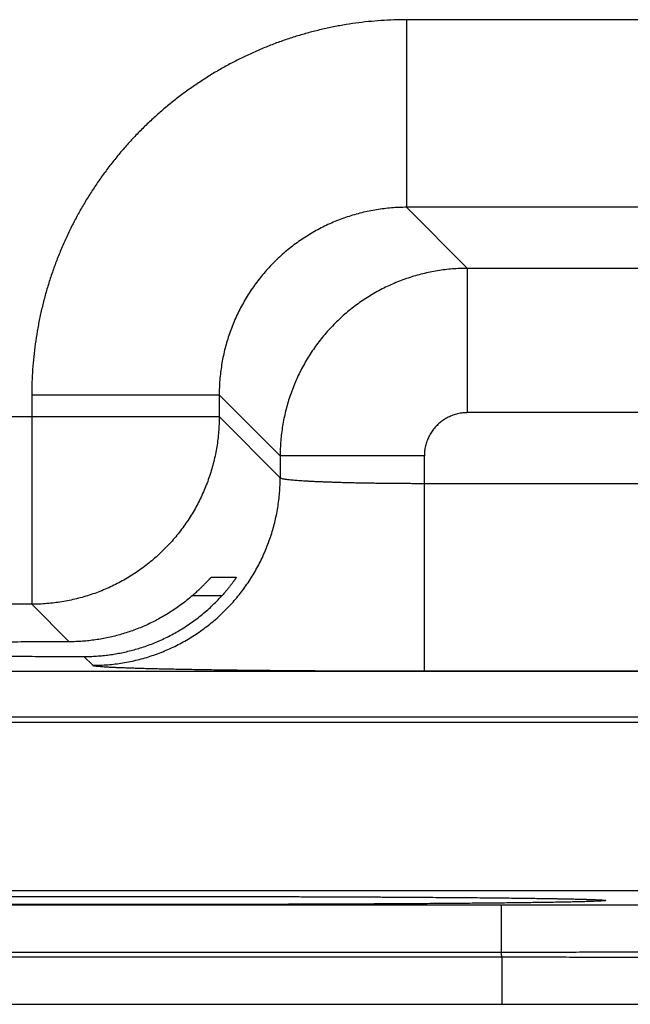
# Model space of a CAD drawing. Header units: inches. Extents: x 0 to 34, y 0 to 22.
# Tile 66 of 105: x 17.58 to 17.834, y 15.515 to 15.924. Entities that reach past the tile are written whole.
import ezdxf

# ---------------------------------------------------------------- set-up
doc = ezdxf.new("R2010")
doc.units = ezdxf.units.IN
doc.header["$LTSCALE"] = 1.87
doc.header["$MEASUREMENT"] = 0
doc.layers.get('0').update_dxf_attribs({"linetype": 'CONTINUOUS'})

msp = doc.modelspace()

# ---------------------------------------------------------------- linework, layer by layer
at = {"color": 7, "linetype": 'CONTINUOUS'}
for p, q in [((17.89164, 15.92414), (17.74133, 15.92414)), ((17.74133, 15.92414), (17.74133, 15.84616)), ((17.89164, 15.84616), (17.74133, 15.84616)), ((17.74133, 15.84616), (17.7667, 15.82079)), ((17.86627, 15.82079), (17.7667, 15.82079)), ((17.7667, 15.7608), (17.7667, 15.82079)), ((17.58535, 15.76817), (17.66334, 15.76817)), ((17.58535, 15.76817), (17.58535, 15.68116)), ((17.66334, 15.76817), (17.68871, 15.7428)), ((17.66334, 15.76817), (17.66334, 15.75914)), ((17.03963, 15.75914), (17.66334, 15.75914)), ((17.66334, 15.75914), (17.68871, 15.73377)), ((17.86627, 15.7608), (17.7667, 15.7608)), ((17.7487, 15.7428), (17.68871, 15.7428)), ((17.68871, 15.7428), (17.68871, 15.73377)), ((17.7487, 15.65342), (17.7487, 15.7428)), ((17.7487, 15.73141), (17.88427, 15.73141)), ((17.66009, 15.69238), (17.67039, 15.69238)), ((17.66441, 15.68465), (17.65204, 15.68465)), ((17.58535, 15.68116), (17.11762, 15.68116)), ((17.58535, 15.68116), (17.60095, 15.66556)), ((17.60707, 15.65944), (17.61072, 15.65579)), ((13.47889, 15.65334), (20.86918, 15.65334)), ((17.7487, 15.65342), (17.88427, 15.65342)), ((13.47889, 15.63433), (20.86918, 15.63433)), ((17.29181, 15.63217), (17.96916, 15.63217)), ((17.33025, 15.56217), (17.93072, 15.56217)), ((17.57529, 15.55965), (17.58736, 15.55968)), ((17.58736, 15.55968), (17.59962, 15.5597)), ((17.59962, 15.5597), (17.612, 15.55971)), ((17.612, 15.55971), (17.62446, 15.55972)), ((17.62446, 15.55972), (17.63648, 15.55972)), ((17.63648, 15.55972), (17.64893, 15.55971)), ((17.64893, 15.55971), (17.66131, 15.5597)), ((17.66131, 15.5597), (17.67355, 15.55968)), ((17.67355, 15.55968), (17.68562, 15.55965)), ((17.68562, 15.55965), (17.69746, 15.55961)), ((17.69746, 15.55961), (17.70903, 15.55957)), ((17.70903, 15.55957), (17.72026, 15.55953)), ((17.72026, 15.55953), (17.7311, 15.55947)), ((17.7311, 15.55947), (17.74158, 15.55941)), ((17.74158, 15.55941), (17.7511, 15.55935)), ((17.7511, 15.55935), (17.76306, 15.55926)), ((17.76306, 15.55926), (17.77257, 15.55918)), ((17.77257, 15.55918), (17.78037, 15.5591)), ((17.78037, 15.5591), (17.78699, 15.55902)), ((17.78699, 15.55902), (17.79269, 15.55895)), ((17.79269, 15.55895), (17.79904, 15.55886)), ((17.79904, 15.55886), (17.80412, 15.55878)), ((17.80412, 15.55878), (17.80817, 15.5587)), ((17.80817, 15.5587), (17.81147, 15.55863)), ((17.81147, 15.55863), (17.81416, 15.55856)), ((17.81416, 15.55856), (17.8163, 15.5585)), ((17.8163, 15.5585), (17.818, 15.55844)), ((17.818, 15.55844), (17.81933, 15.55839)), ((17.81933, 15.55839), (17.82014, 15.55836)), ((17.82014, 15.55836), (17.82078, 15.55833)), ((17.82078, 15.55833), (17.82112, 15.55831)), ((17.82151, 15.55828), (17.8217, 15.55827)), ((17.8217, 15.55827), (17.82183, 15.55826)), ((17.82183, 15.55826), (17.82192, 15.55825)), ((17.82192, 15.55825), (17.82196, 15.55825)), ((17.48012, 15.55618), (17.78085, 15.55618)), ((17.78085, 15.53653), (17.78085, 15.55618)), ((17.48012, 15.53653), (17.78085, 15.53653)), ((17.48009, 15.53461), (17.78088, 15.53461)), ((17.78088, 15.53461), (17.78088, 15.51495)), ((17.468, 15.51495), (17.78088, 15.51495)), ((17.78088, 15.51495), (17.79294, 15.51495)), ((17.79294, 15.51495), (17.8052, 15.51494)), ((17.8052, 15.51494), (17.81735, 15.51492)), ((17.81735, 15.51492), (17.82934, 15.5149)), ((17.82934, 15.5149), (17.84113, 15.51487))]:
    msp.add_line(p, q, dxfattribs=at)
msp.add_lwpolyline([(17.82112, 15.55831), (17.82139, 15.55829), (17.82151, 15.55828)], dxfattribs=at)
for points, knots in [([(17.74133, 15.92414), (17.73956, 15.92414), (17.73602, 15.92408), (17.7307, 15.92381), (17.7254, 15.92336), (17.72011, 15.92273), (17.71484, 15.92191), (17.70961, 15.92092), (17.70442, 15.91975), (17.69926, 15.9184), (17.69415, 15.91687), (17.6891, 15.91517), (17.68411, 15.9133), (17.67919, 15.91127), (17.67434, 15.90906), (17.66956, 15.90669), (17.66488, 15.90416), (17.66028, 15.90147), (17.65577, 15.89863), (17.65137, 15.89563), (17.64707, 15.89248), (17.64288, 15.88919), (17.6388, 15.88576), (17.63485, 15.88219), (17.63102, 15.87849), (17.62731, 15.87466), (17.62374, 15.8707), (17.62031, 15.86663), (17.61702, 15.86244), (17.61387, 15.85814), (17.61088, 15.85373), (17.60803, 15.84923), (17.60534, 15.84463), (17.60281, 15.83994), (17.60044, 15.83517), (17.59823, 15.83032), (17.5962, 15.8254), (17.59433, 15.82041), (17.59263, 15.81535), (17.5911, 15.81025), (17.58975, 15.80509), (17.58858, 15.79989), (17.58759, 15.79466), (17.58677, 15.78939), (17.58614, 15.7841), (17.58568, 15.7788), (17.58541, 15.77348), (17.58535, 15.76994), (17.58535, 15.76817)], [0, 0, 0, 0, 0.021674, 0.043382, 0.065114, 0.086856, 0.1086, 0.130336, 0.152071, 0.173813, 0.195563, 0.217317, 0.239068, 0.260813, 0.282556, 0.304297, 0.326038, 0.347781, 0.369524, 0.391267, 0.41301, 0.434752, 0.456495, 0.478238, 0.49998, 0.521722, 0.543464, 0.565206, 0.586949, 0.608692, 0.630435, 0.652178, 0.673921, 0.695664, 0.717407, 0.739147, 0.760889, 0.782637, 0.80439, 0.826143, 0.847888, 0.869627, 0.891369, 0.913119, 0.934867, 0.956604, 0.978319, 1, 1, 1, 1]), ([(17.74133, 15.84616), (17.74028, 15.84616), (17.73819, 15.84611), (17.73505, 15.84593), (17.73192, 15.84561), (17.72881, 15.84517), (17.72572, 15.84461), (17.72266, 15.84392), (17.71962, 15.8431), (17.71662, 15.84217), (17.71366, 15.84112), (17.71074, 15.83994), (17.70788, 15.83865), (17.70506, 15.83725), (17.70231, 15.83573), (17.69962, 15.83411), (17.697, 15.83238), (17.69445, 15.83054), (17.69198, 15.8286), (17.68958, 15.82657), (17.68728, 15.82444), (17.68506, 15.82222), (17.68293, 15.81991), (17.68089, 15.81752), (17.67896, 15.81505), (17.67712, 15.8125), (17.67539, 15.80988), (17.67377, 15.80719), (17.67225, 15.80444), (17.67085, 15.80163), (17.66956, 15.79876), (17.66839, 15.79585), (17.66733, 15.79289), (17.6664, 15.78989), (17.66558, 15.78685), (17.66489, 15.78378), (17.66433, 15.78069), (17.66389, 15.77758), (17.66357, 15.77445), (17.66338, 15.77131), (17.66334, 15.76922), (17.66334, 15.76817)], [0, 0, 0, 0, 0.025647, 0.051286, 0.076918, 0.102552, 0.128192, 0.153843, 0.179498, 0.205149, 0.230795, 0.256441, 0.282089, 0.307735, 0.33338, 0.359022, 0.384665, 0.410308, 0.435946, 0.461576, 0.487202, 0.512829, 0.538458, 0.564084, 0.589706, 0.615324, 0.640941, 0.666562, 0.69219, 0.717826, 0.743466, 0.769105, 0.794746, 0.820394, 0.846049, 0.871707, 0.897363, 0.923018, 0.948674, 0.974334, 1, 1, 1, 1]), ([(17.7667, 15.82079), (17.76565, 15.82079), (17.76356, 15.82074), (17.76042, 15.82055), (17.75729, 15.82024), (17.75418, 15.81979), (17.75109, 15.81923), (17.74803, 15.81854), (17.74499, 15.81772), (17.74199, 15.81679), (17.73904, 15.81573), (17.73612, 15.81456), (17.73326, 15.81327), (17.73045, 15.81186), (17.72769, 15.81035), (17.72501, 15.80872), (17.72239, 15.80699), (17.71984, 15.80515), (17.71736, 15.80322), (17.71497, 15.80118), (17.71266, 15.79905), (17.71044, 15.79683), (17.70831, 15.79452), (17.70627, 15.79213), (17.70434, 15.78965), (17.7025, 15.7871), (17.70077, 15.78448), (17.69914, 15.78179), (17.69763, 15.77904), (17.69622, 15.77623), (17.69493, 15.77337), (17.69376, 15.77045), (17.69271, 15.76749), (17.69177, 15.7645), (17.69096, 15.76146), (17.69027, 15.7584), (17.6897, 15.75531), (17.68926, 15.7522), (17.68894, 15.74907), (17.68875, 15.74594), (17.68871, 15.74385), (17.68871, 15.7428)], [0, 0, 0, 0, 0.025642, 0.051287, 0.076933, 0.102577, 0.128221, 0.153864, 0.179508, 0.205152, 0.230796, 0.256439, 0.282081, 0.307723, 0.333364, 0.359006, 0.384649, 0.410291, 0.435933, 0.461576, 0.487218, 0.51286, 0.538502, 0.564145, 0.589787, 0.615429, 0.64107, 0.666709, 0.692347, 0.717985, 0.743625, 0.769266, 0.794909, 0.820554, 0.846199, 0.87184, 0.897475, 0.923106, 0.948736, 0.974367, 1, 1, 1, 1]), ([(17.66334, 15.75914), (17.66334, 15.7581), (17.6633, 15.756), (17.66311, 15.75287), (17.66279, 15.74974), (17.66235, 15.74663), (17.66178, 15.74354), (17.66109, 15.74048), (17.66028, 15.73744), (17.65934, 15.73445), (17.65829, 15.73149), (17.65711, 15.72857), (17.65582, 15.72571), (17.65442, 15.7229), (17.6529, 15.72015), (17.65128, 15.71746), (17.64954, 15.71484), (17.64771, 15.71229), (17.64577, 15.70981), (17.64373, 15.70742), (17.6416, 15.70511), (17.63938, 15.70289), (17.63707, 15.70076), (17.63468, 15.69873), (17.63221, 15.69679), (17.62966, 15.69495), (17.62704, 15.69322), (17.62435, 15.69159), (17.6216, 15.69008), (17.61879, 15.68867), (17.61592, 15.68738), (17.61301, 15.68621), (17.61005, 15.68515), (17.60705, 15.68422), (17.60402, 15.68341), (17.60095, 15.68272), (17.59786, 15.68215), (17.59475, 15.68171), (17.59163, 15.68139), (17.58849, 15.6812), (17.5864, 15.68116), (17.58535, 15.68116)], [0, 0, 0, 0, 0.025639, 0.051279, 0.076919, 0.102559, 0.1282, 0.153841, 0.179482, 0.205123, 0.230765, 0.256407, 0.282049, 0.307691, 0.333334, 0.358976, 0.384619, 0.410262, 0.435905, 0.461548, 0.487191, 0.512834, 0.538477, 0.56412, 0.589763, 0.615405, 0.641048, 0.666691, 0.692333, 0.717975, 0.743617, 0.769259, 0.794901, 0.820542, 0.846183, 0.871823, 0.897465, 0.923105, 0.94874, 0.974371, 1, 1, 1, 1]), ([(17.7667, 15.7608), (17.76635, 15.7608), (17.76565, 15.76078), (17.76461, 15.76069), (17.76358, 15.76053), (17.76255, 15.76032), (17.76154, 15.76005), (17.76055, 15.75972), (17.75957, 15.75934), (17.75862, 15.75889), (17.7577, 15.7584), (17.75681, 15.75785), (17.75595, 15.75725), (17.75512, 15.7566), (17.75434, 15.7559), (17.7536, 15.75516), (17.7529, 15.75437), (17.75225, 15.75355), (17.75165, 15.75269), (17.7511, 15.7518), (17.7506, 15.75088), (17.75016, 15.74993), (17.74978, 15.74895), (17.74945, 15.74796), (17.74917, 15.74695), (17.74896, 15.74592), (17.74881, 15.74488), (17.74872, 15.74384), (17.7487, 15.74315), (17.7487, 15.7428)], [0, 0, 0, 0, 0.036865, 0.073814, 0.110818, 0.147858, 0.184913, 0.221976, 0.259046, 0.296117, 0.333178, 0.370225, 0.407271, 0.44433, 0.4814, 0.51847, 0.555531, 0.592581, 0.629625, 0.666676, 0.703746, 0.740822, 0.777885, 0.814942, 0.852009, 0.889079, 0.926122, 0.963108, 1, 1, 1, 1]), ([(17.61072, 15.65579), (17.61177, 15.65579), (17.61386, 15.65583), (17.617, 15.65602), (17.62012, 15.65634), (17.62323, 15.65678), (17.62632, 15.65735), (17.62939, 15.65804), (17.63242, 15.65885), (17.63542, 15.65979), (17.63838, 15.66084), (17.64129, 15.66202), (17.64416, 15.6633), (17.64697, 15.66471), (17.64972, 15.66622), (17.65241, 15.66785), (17.65503, 15.66958), (17.65758, 15.67142), (17.66005, 15.67336), (17.66244, 15.67539), (17.66475, 15.67752), (17.66697, 15.67974), (17.6691, 15.68205), (17.67114, 15.68445), (17.67308, 15.68692), (17.67491, 15.68947), (17.67665, 15.69209), (17.67827, 15.69478), (17.67979, 15.69753), (17.68119, 15.70034), (17.68248, 15.7032), (17.68366, 15.70612), (17.68471, 15.70908), (17.68565, 15.71208), (17.68646, 15.71511), (17.68715, 15.71817), (17.68772, 15.72126), (17.68816, 15.72437), (17.68848, 15.7275), (17.68867, 15.73063), (17.68871, 15.73273), (17.68871, 15.73377)], [0, 0, 0, 0, 0.025639, 0.051278, 0.076917, 0.102557, 0.128197, 0.153837, 0.179478, 0.205119, 0.23076, 0.256401, 0.282043, 0.307684, 0.333326, 0.358968, 0.38461, 0.410253, 0.435895, 0.461538, 0.48718, 0.512822, 0.538465, 0.564107, 0.58975, 0.615392, 0.641034, 0.666676, 0.692318, 0.717959, 0.743601, 0.769242, 0.794883, 0.820523, 0.846164, 0.871804, 0.897444, 0.923083, 0.948722, 0.974361, 1, 1, 1, 1]), ([(17.68871, 15.73377), (17.68873, 15.73373), (17.68883, 15.73365), (17.68905, 15.73355), (17.68938, 15.73345), (17.68982, 15.73335), (17.69036, 15.73325), (17.69101, 15.73315), (17.69177, 15.73305), (17.69264, 15.73296), (17.69361, 15.73286), (17.69469, 15.73277), (17.69586, 15.73267), (17.69713, 15.73258), (17.6985, 15.7325), (17.69996, 15.73241), (17.70151, 15.73233), (17.70315, 15.73225), (17.70488, 15.73217), (17.70668, 15.7321), (17.70857, 15.73203), (17.71053, 15.73196), (17.71256, 15.73189), (17.71466, 15.73183), (17.71682, 15.73178), (17.71904, 15.73172), (17.72131, 15.73167), (17.72363, 15.73163), (17.726, 15.73159), (17.72842, 15.73155), (17.73087, 15.73152), (17.73336, 15.73149), (17.73587, 15.73146), (17.73841, 15.73144), (17.74096, 15.73143), (17.74353, 15.73142), (17.74611, 15.73141), (17.74784, 15.73141), (17.7487, 15.73141)], [0, 0, 0, 0, 0.002412, 0.006347, 0.012, 0.019422, 0.028624, 0.039605, 0.052353, 0.066853, 0.083083, 0.10101, 0.1206, 0.141814, 0.164616, 0.188968, 0.214826, 0.242141, 0.270861, 0.300932, 0.332297, 0.364904, 0.398698, 0.433615, 0.469577, 0.506507, 0.544336, 0.583003, 0.622445, 0.662597, 0.703389, 0.744742, 0.786566, 0.828775, 0.871297, 0.914058, 0.956985, 1, 1, 1, 1]), ([(17.65204, 15.68465), (17.65229, 15.68486), (17.65278, 15.68529), (17.65349, 15.68592), (17.65417, 15.68654), (17.65482, 15.68714), (17.65543, 15.68772), (17.65599, 15.68827), (17.65652, 15.68878), (17.65701, 15.68927), (17.65746, 15.68972), (17.65786, 15.69013), (17.65823, 15.69051), (17.65856, 15.69085), (17.65885, 15.69115), (17.65911, 15.69142), (17.65934, 15.69165), (17.65953, 15.69185), (17.65969, 15.69202), (17.65982, 15.69215), (17.65992, 15.69225), (17.66, 15.69232), (17.66005, 15.69236), (17.66008, 15.69238), (17.66009, 15.69238)], [0, 0, 0, 0, 0.088193, 0.173925, 0.256575, 0.335588, 0.410626, 0.4814, 0.547596, 0.609104, 0.665839, 0.717807, 0.764969, 0.807425, 0.845212, 0.878499, 0.907368, 0.932011, 0.952562, 0.96919, 0.982083, 0.991387, 0.997292, 1, 1, 1, 1]), ([(17.67039, 15.69238), (17.67039, 15.69238), (17.67039, 15.69235), (17.67037, 15.69232), (17.67033, 15.69223), (17.67027, 15.69213), (17.67018, 15.69199), (17.67007, 15.69181), (17.66993, 15.6916), (17.66977, 15.69136), (17.66958, 15.69108), (17.66936, 15.69076), (17.66911, 15.69041), (17.66883, 15.69002), (17.66852, 15.68961), (17.66818, 15.68915), (17.66781, 15.68867), (17.66741, 15.68816), (17.66697, 15.68762), (17.66651, 15.68706), (17.66602, 15.68647), (17.66551, 15.68587), (17.66497, 15.68526), (17.6646, 15.68485), (17.66441, 15.68465)], [0, 0, 0, 0, 0.001564, 0.006455, 0.015158, 0.027862, 0.044693, 0.065812, 0.091309, 0.121312, 0.155885, 0.195101, 0.238999, 0.287551, 0.340769, 0.398522, 0.46076, 0.527246, 0.597845, 0.672209, 0.750077, 0.830947, 0.914421, 1, 1, 1, 1]), ([(17.63048, 15.66301), (17.63138, 15.66329), (17.63316, 15.66388), (17.63581, 15.66488), (17.63843, 15.66597), (17.64102, 15.66717), (17.64358, 15.66847), (17.6461, 15.66987), (17.64858, 15.67137), (17.65101, 15.67298), (17.6534, 15.67468), (17.65573, 15.67648), (17.65801, 15.67838), (17.66022, 15.68037), (17.66236, 15.68246), (17.66373, 15.68391), (17.66441, 15.68465)], [0, 0, 0, 0, 0.069142, 0.138582, 0.208316, 0.27841, 0.348851, 0.419697, 0.490931, 0.562564, 0.634602, 0.707011, 0.779804, 0.852906, 0.926322, 1, 1, 1, 1]), ([(17.65204, 15.68465), (17.65132, 15.68402), (17.64985, 15.6828), (17.64758, 15.68105), (17.64527, 15.67939), (17.6429, 15.67783), (17.64049, 15.67636), (17.63804, 15.67498), (17.63556, 15.67369), (17.63304, 15.6725), (17.63134, 15.67177), (17.63048, 15.67142)], [0, 0, 0, 0, 0.113112, 0.225764, 0.33788, 0.4495, 0.560658, 0.67127, 0.781368, 0.890976, 1, 1, 1, 1]), ([(17.63048, 15.67142), (17.62962, 15.67107), (17.62789, 15.6704), (17.62527, 15.66948), (17.62263, 15.66866), (17.61996, 15.66794), (17.61728, 15.66731), (17.61459, 15.66678), (17.61188, 15.66634), (17.60916, 15.666), (17.60643, 15.66575), (17.60369, 15.6656), (17.60187, 15.66556), (17.60095, 15.66556)], [0, 0, 0, 0, 0.092045, 0.183763, 0.275114, 0.366132, 0.456967, 0.547658, 0.638188, 0.728594, 0.819036, 0.90951, 1, 1, 1, 1]), ([(17.60095, 15.66556), (17.59904, 15.66555), (17.59521, 15.66554), (17.5895, 15.66552), (17.58383, 15.66549), (17.57821, 15.66546), (17.57265, 15.66543), (17.56716, 15.6654), (17.56173, 15.66536), (17.55638, 15.66532), (17.55111, 15.66527), (17.54592, 15.66522), (17.54083, 15.66517), (17.53583, 15.66512), (17.53094, 15.66507), (17.52616, 15.66501), (17.52149, 15.66494), (17.51694, 15.66488), (17.51251, 15.66481), (17.50821, 15.66474), (17.50405, 15.66467), (17.50002, 15.6646), (17.49614, 15.66452), (17.4924, 15.66444), (17.48881, 15.66436), (17.48538, 15.66428), (17.48211, 15.6642), (17.47899, 15.66411), (17.47605, 15.66402), (17.47327, 15.66393), (17.47066, 15.66384), (17.46823, 15.66375), (17.46598, 15.66366), (17.4639, 15.66356), (17.46201, 15.66346), (17.4603, 15.66337), (17.45878, 15.66327), (17.45744, 15.66317), (17.45629, 15.66307), (17.45533, 15.66297), (17.45457, 15.66287), (17.45398, 15.66278), (17.45363, 15.66267), (17.45337, 15.66261), (17.45336, 15.66252), (17.45336, 15.66251)], [0, 0, 0, 0, 0.038942, 0.077629, 0.116005, 0.154044, 0.191694, 0.228914, 0.265673, 0.301916, 0.337619, 0.372733, 0.407219, 0.44105, 0.474173, 0.506568, 0.538191, 0.569004, 0.598986, 0.628089, 0.656294, 0.683565, 0.709868, 0.735184, 0.759475, 0.782722, 0.804899, 0.825975, 0.845938, 0.864755, 0.882414, 0.898894, 0.914172, 0.928239, 0.941074, 0.952667, 0.963006, 0.972076, 0.979874, 0.986389, 0.991619, 0.995564, 0.998233, 0.999681, 1, 1, 1, 1]), ([(17.60707, 15.65944), (17.60795, 15.65944), (17.60971, 15.65947), (17.61235, 15.65959), (17.61498, 15.65981), (17.6176, 15.66012), (17.6202, 15.66052), (17.6228, 15.661), (17.62538, 15.66158), (17.62794, 15.66224), (17.62964, 15.66274), (17.63048, 15.66301)], [0, 0, 0, 0, 0.111186, 0.222222, 0.333099, 0.443931, 0.554826, 0.665779, 0.776903, 0.88831, 1, 1, 1, 1]), ([(17.45336, 15.66251), (17.45336, 15.66249), (17.45338, 15.66239), (17.45365, 15.66234), (17.45401, 15.66222), (17.45461, 15.66214), (17.45538, 15.66203), (17.45635, 15.66194), (17.45751, 15.66184), (17.45886, 15.66174), (17.46039, 15.66164), (17.46211, 15.66154), (17.46402, 15.66145), (17.4661, 15.66135), (17.46837, 15.66126), (17.47081, 15.66117), (17.47342, 15.66108), (17.47621, 15.66099), (17.47917, 15.6609), (17.48229, 15.66081), (17.48557, 15.66073), (17.48901, 15.66065), (17.49261, 15.66056), (17.49635, 15.66049), (17.50024, 15.66041), (17.50428, 15.66034), (17.50845, 15.66026), (17.51276, 15.6602), (17.51719, 15.66013), (17.52175, 15.66007), (17.52642, 15.66), (17.53121, 15.65995), (17.53611, 15.65989), (17.54111, 15.65984), (17.54621, 15.65979), (17.5514, 15.65974), (17.55668, 15.6597), (17.56203, 15.65965), (17.56747, 15.65962), (17.57297, 15.65958), (17.57853, 15.65955), (17.58415, 15.65952), (17.58982, 15.6595), (17.59554, 15.65948), (17.60129, 15.65946), (17.60514, 15.65945), (17.60707, 15.65944)], [0, 0, 0, 0, 0.000359, 0.001812, 0.004445, 0.008302, 0.013394, 0.01972, 0.027276, 0.036057, 0.046051, 0.057252, 0.069645, 0.083217, 0.097957, 0.113843, 0.130865, 0.148999, 0.168226, 0.18853, 0.20988, 0.232262, 0.255647, 0.280006, 0.305322, 0.331557, 0.35869, 0.38669, 0.415519, 0.44516, 0.475565, 0.506712, 0.538564, 0.571079, 0.604236, 0.637985, 0.672297, 0.707135, 0.742451, 0.778223, 0.814397, 0.85094, 0.887817, 0.924973, 0.962385, 1, 1, 1, 1]), ([(17.61072, 15.65579), (17.61077, 15.65574), (17.61095, 15.65568), (17.61129, 15.6556), (17.6118, 15.65552), (17.61249, 15.65544), (17.61334, 15.65536), (17.61437, 15.65528), (17.61556, 15.65519), (17.61691, 15.65511), (17.61844, 15.65503), (17.62012, 15.65495), (17.62196, 15.65487), (17.62396, 15.6548), (17.62612, 15.65472), (17.62843, 15.65465), (17.63089, 15.65457), (17.6335, 15.6545), (17.63625, 15.65443), (17.63914, 15.65436), (17.64217, 15.6543), (17.64533, 15.65423), (17.64862, 15.65417), (17.65203, 15.65411), (17.65556, 15.65405), (17.65921, 15.65399), (17.66298, 15.65394), (17.66684, 15.65389), (17.67081, 15.65384), (17.67488, 15.65379), (17.67904, 15.65375), (17.68329, 15.65371), (17.68762, 15.65367), (17.69202, 15.65363), (17.69649, 15.6536), (17.70103, 15.65357), (17.70563, 15.65354), (17.71029, 15.65351), (17.71499, 15.65349), (17.71973, 15.65347), (17.72451, 15.65346), (17.72931, 15.65344), (17.73415, 15.65343), (17.73899, 15.65343), (17.74385, 15.65342), (17.74708, 15.65342), (17.7487, 15.65342)], [0, 0, 0, 0, 0.00138, 0.003934, 0.007707, 0.012704, 0.018923, 0.02636, 0.035008, 0.04486, 0.055902, 0.068115, 0.081484, 0.095997, 0.111639, 0.12839, 0.146224, 0.165119, 0.185056, 0.206011, 0.227957, 0.250861, 0.274695, 0.299435, 0.325051, 0.35151, 0.378773, 0.406807, 0.435582, 0.465062, 0.495208, 0.525979, 0.557338, 0.589247, 0.621671, 0.654572, 0.687911, 0.72164, 0.755703, 0.790057, 0.824673, 0.859519, 0.89454, 0.929672, 0.964848, 1, 1, 1, 1]), ([(17.63048, 15.55634), (17.6284, 15.55634), (17.62422, 15.55634), (17.61797, 15.55634), (17.61172, 15.55635), (17.60549, 15.55635), (17.59928, 15.55636), (17.59311, 15.55637), (17.58697, 15.55638), (17.58089, 15.55639), (17.57485, 15.55641), (17.56888, 15.55643), (17.56296, 15.55644), (17.55712, 15.55646), (17.55136, 15.55649), (17.54568, 15.55651), (17.54008, 15.55653), (17.53459, 15.55656), (17.52919, 15.55659), (17.5239, 15.55662), (17.51872, 15.55665), (17.51366, 15.55668), (17.50872, 15.55671), (17.5039, 15.55675), (17.49923, 15.55679), (17.49468, 15.55682), (17.49029, 15.55686), (17.48603, 15.5569), (17.48193, 15.55694), (17.47799, 15.55699), (17.4742, 15.55703), (17.47058, 15.55707), (17.46713, 15.55712), (17.46385, 15.55717), (17.46074, 15.55721), (17.45781, 15.55726), (17.45507, 15.55731), (17.4525, 15.55736), (17.45013, 15.55741), (17.44794, 15.55746), (17.44594, 15.55751), (17.44414, 15.55757), (17.44253, 15.55762), (17.44112, 15.55767), (17.43991, 15.55773), (17.4389, 15.55777), (17.4381, 15.55784), (17.43746, 15.55787), (17.43711, 15.55796), (17.4368, 15.55794), (17.4368, 15.55812), (17.43711, 15.55809), (17.43746, 15.55819), (17.4381, 15.55822), (17.43862, 15.55826), (17.43895, 15.55828), (17.439, 15.55829)], [0, 0, 0, 0, 0.031939, 0.063881, 0.095782, 0.127596, 0.159279, 0.190788, 0.222091, 0.25316, 0.283965, 0.314473, 0.344648, 0.374462, 0.403887, 0.432895, 0.461447, 0.489509, 0.517054, 0.54406, 0.570501, 0.596345, 0.621559, 0.646117, 0.669999, 0.69318, 0.715637, 0.737342, 0.758273, 0.778407, 0.797726, 0.816208, 0.833834, 0.850587, 0.866447, 0.881397, 0.895423, 0.90851, 0.920646, 0.931816, 0.942008, 0.951212, 0.959419, 0.966621, 0.972811, 0.97798, 0.982125, 0.985243, 0.987334, 0.988409, 0.988689, 0.989763, 0.991855, 0.994973, 0.999117, 1, 1, 1, 1]), ([(17.439, 15.55829), (17.43928, 15.5583), (17.43997, 15.55834), (17.44112, 15.55839), (17.44253, 15.55844), (17.44414, 15.55849), (17.44594, 15.55854), (17.44794, 15.5586), (17.45013, 15.55865), (17.4525, 15.5587), (17.45507, 15.55875), (17.45781, 15.5588), (17.46074, 15.55884), (17.46385, 15.55889), (17.46713, 15.55894), (17.47058, 15.55898), (17.4742, 15.55903), (17.47799, 15.55907), (17.48193, 15.55911), (17.48603, 15.55916), (17.49029, 15.5592), (17.49468, 15.55923), (17.49923, 15.55927), (17.5039, 15.55931), (17.50872, 15.55934), (17.51366, 15.55938), (17.51872, 15.55941), (17.5239, 15.55944), (17.52919, 15.55947), (17.53458, 15.5595), (17.54008, 15.55952), (17.54568, 15.55955), (17.55136, 15.55957), (17.55712, 15.55959), (17.56296, 15.55961), (17.56888, 15.55963), (17.57485, 15.55965), (17.58089, 15.55966), (17.58698, 15.55968), (17.59311, 15.55969), (17.59928, 15.5597), (17.60549, 15.55971), (17.61172, 15.55971), (17.61797, 15.55972), (17.62422, 15.55972), (17.6284, 15.55972), (17.63048, 15.55972)], [0, 0, 0, 0, 0.004386, 0.010721, 0.018092, 0.026491, 0.035911, 0.046341, 0.057773, 0.070193, 0.083588, 0.097942, 0.113243, 0.129474, 0.14662, 0.16466, 0.183576, 0.203348, 0.223954, 0.245376, 0.267589, 0.290572, 0.314298, 0.338741, 0.363878, 0.389683, 0.416129, 0.443185, 0.470822, 0.499012, 0.527732, 0.556954, 0.586641, 0.616756, 0.647269, 0.678153, 0.709379, 0.74091, 0.77271, 0.804746, 0.836992, 0.869417, 0.901975, 0.934623, 0.967313, 1, 1, 1, 1]), ([(17.63048, 15.55972), (17.63257, 15.55972), (17.63674, 15.55972), (17.643, 15.55972), (17.64925, 15.55971), (17.65548, 15.55971), (17.66169, 15.5597), (17.66786, 15.55969), (17.67399, 15.55968), (17.68008, 15.55966), (17.68612, 15.55965), (17.69209, 15.55963), (17.698, 15.55961), (17.70385, 15.55959), (17.70961, 15.55957), (17.71529, 15.55955), (17.72089, 15.55952), (17.72638, 15.5595), (17.73178, 15.55947), (17.73707, 15.55944), (17.74225, 15.55941), (17.74731, 15.55938), (17.75225, 15.55934), (17.75706, 15.55931), (17.76174, 15.55927), (17.76628, 15.55923), (17.77068, 15.5592), (17.77494, 15.55916), (17.77904, 15.55911), (17.78298, 15.55907), (17.78677, 15.55903), (17.79039, 15.55898), (17.79384, 15.55894), (17.79712, 15.55889), (17.80023, 15.55884), (17.80316, 15.5588), (17.8059, 15.55875), (17.80847, 15.5587), (17.81084, 15.55865), (17.81303, 15.5586), (17.81503, 15.55854), (17.81683, 15.55849), (17.81844, 15.55844), (17.81985, 15.55839), (17.821, 15.55834), (17.82168, 15.5583), (17.82196, 15.55829)], [0, 0, 0, 0, 0.032688, 0.065381, 0.09803, 0.130591, 0.163018, 0.195266, 0.227304, 0.259103, 0.290631, 0.321855, 0.352739, 0.383253, 0.413369, 0.443058, 0.47228, 0.501001, 0.529192, 0.556832, 0.583894, 0.610344, 0.636151, 0.661286, 0.685729, 0.709455, 0.732439, 0.754654, 0.776076, 0.796683, 0.816455, 0.83537, 0.853411, 0.870556, 0.886789, 0.90209, 0.916444, 0.929838, 0.942259, 0.953691, 0.964123, 0.973542, 0.981941, 0.989313, 0.995648, 1, 1, 1, 1]), ([(17.82196, 15.55829), (17.82202, 15.55828), (17.82235, 15.55826), (17.82287, 15.55822), (17.82351, 15.55819), (17.82385, 15.55809), (17.82417, 15.55812), (17.82417, 15.55794), (17.82385, 15.55796), (17.82351, 15.55787), (17.82287, 15.55784), (17.82207, 15.55777), (17.82106, 15.55773), (17.81985, 15.55767), (17.81844, 15.55762), (17.81683, 15.55757), (17.81503, 15.55751), (17.81303, 15.55746), (17.81084, 15.55741), (17.80847, 15.55736), (17.8059, 15.55731), (17.80315, 15.55726), (17.80023, 15.55721), (17.79712, 15.55717), (17.79384, 15.55712), (17.79038, 15.55707), (17.78676, 15.55703), (17.78298, 15.55699), (17.77903, 15.55694), (17.77493, 15.5569), (17.77068, 15.55686), (17.76628, 15.55682), (17.76174, 15.55679), (17.75706, 15.55675), (17.75225, 15.55671), (17.74731, 15.55668), (17.74225, 15.55665), (17.73707, 15.55662), (17.73178, 15.55659), (17.72638, 15.55656), (17.72089, 15.55653), (17.71529, 15.55651), (17.70961, 15.55649), (17.70385, 15.55646), (17.698, 15.55644), (17.69209, 15.55643), (17.68612, 15.55641), (17.68008, 15.55639), (17.67399, 15.55638), (17.66786, 15.55637), (17.66169, 15.55636), (17.65548, 15.55635), (17.64925, 15.55635), (17.643, 15.55634), (17.63674, 15.55634), (17.63257, 15.55634), (17.63048, 15.55634)], [0, 0, 0, 0, 0.000917, 0.005061, 0.008178, 0.01027, 0.011345, 0.011624, 0.012699, 0.01479, 0.017909, 0.022053, 0.027222, 0.033411, 0.040613, 0.04882, 0.058024, 0.068215, 0.079385, 0.091521, 0.104608, 0.118634, 0.133583, 0.149443, 0.166195, 0.183822, 0.202305, 0.221623, 0.241757, 0.262687, 0.284391, 0.306847, 0.330029, 0.353912, 0.378472, 0.403685, 0.429524, 0.455958, 0.48296, 0.510503, 0.538564, 0.567115, 0.596122, 0.625546, 0.655359, 0.685535, 0.716045, 0.746853, 0.777923, 0.809225, 0.840731, 0.872412, 0.904224, 0.936122, 0.968063, 1, 1, 1, 1]), ([(17.78085, 15.55618), (17.78256, 15.55618), (17.78597, 15.55618), (17.79108, 15.55619), (17.79618, 15.55619), (17.80127, 15.55619), (17.80633, 15.5562), (17.81135, 15.55621), (17.81634, 15.55622), (17.8213, 15.55623), (17.8262, 15.55624), (17.83105, 15.55626), (17.83585, 15.55627), (17.84058, 15.55629), (17.84524, 15.55631), (17.84982, 15.55633), (17.85432, 15.55635), (17.85874, 15.55637), (17.86307, 15.5564), (17.8673, 15.55642), (17.87143, 15.55645), (17.87546, 15.55648), (17.87937, 15.5565), (17.88317, 15.55653), (17.88685, 15.55656), (17.89041, 15.5566), (17.89383, 15.55663), (17.89713, 15.55666), (17.90029, 15.5567), (17.90332, 15.55674), (17.9062, 15.55677), (17.90893, 15.55681), (17.91151, 15.55685), (17.91395, 15.55689), (17.91622, 15.55693), (17.91834, 15.55697), (17.9203, 15.55701), (17.9221, 15.55705), (17.92373, 15.55709), (17.92519, 15.55714), (17.92649, 15.55718), (17.92762, 15.55722), (17.92857, 15.55726), (17.92936, 15.55731), (17.92995, 15.55735), (17.93042, 15.55739), (17.93063, 15.55744), (17.9308, 15.55746), (17.9308, 15.55749)], [0, 0, 0, 0, 0.034116, 0.068221, 0.102261, 0.136182, 0.169931, 0.203461, 0.236747, 0.269767, 0.30249, 0.334865, 0.366841, 0.398384, 0.42946, 0.460037, 0.490076, 0.519543, 0.548402, 0.576624, 0.604175, 0.631023, 0.657134, 0.682477, 0.707025, 0.730748, 0.753619, 0.775614, 0.796707, 0.816869, 0.836077, 0.854309, 0.871548, 0.887772, 0.90296, 0.917094, 0.93016, 0.942145, 0.953035, 0.962811, 0.971459, 0.978973, 0.985349, 0.990581, 0.99466, 0.99758, 0.999347, 1, 1, 1, 1]), ([(17.78085, 15.53653), (17.78274, 15.53654), (17.78653, 15.53654), (17.7922, 15.53656), (17.79786, 15.53657), (17.80351, 15.53659), (17.80912, 15.5366), (17.81471, 15.53662), (17.82025, 15.53664), (17.82575, 15.53666), (17.8312, 15.53668), (17.8366, 15.5367), (17.84193, 15.53672), (17.84719, 15.53674), (17.85238, 15.53677), (17.85749, 15.53679), (17.86252, 15.53682), (17.86745, 15.53684), (17.87228, 15.53687), (17.87702, 15.5369), (17.88164, 15.53693), (17.88615, 15.53695), (17.89055, 15.53698), (17.89482, 15.53701), (17.89896, 15.53704), (17.90298, 15.53707), (17.90685, 15.53711), (17.91059, 15.53714), (17.91418, 15.53717), (17.91762, 15.5372), (17.92091, 15.53724), (17.92404, 15.53727), (17.92702, 15.5373), (17.92983, 15.53734), (17.93248, 15.53737), (17.93495, 15.5374), (17.93725, 15.53744), (17.93938, 15.53747), (17.94134, 15.53751), (17.94311, 15.53754), (17.9447, 15.53757), (17.94611, 15.53761), (17.94733, 15.53764), (17.94837, 15.53767), (17.94923, 15.5377), (17.94987, 15.53774), (17.95039, 15.53776), (17.95058, 15.53781), (17.95071, 15.53781)], [0, 0, 0, 0, 0.033448, 0.066862, 0.100201, 0.133425, 0.166497, 0.19938, 0.232039, 0.264438, 0.296543, 0.328315, 0.359716, 0.390712, 0.421272, 0.451361, 0.480946, 0.509991, 0.538463, 0.566332, 0.593571, 0.620147, 0.646028, 0.671185, 0.695589, 0.719218, 0.742045, 0.764046, 0.785197, 0.805473, 0.82485, 0.843306, 0.860821, 0.877378, 0.892957, 0.907539, 0.921107, 0.933647, 0.945146, 0.95559, 0.964967, 0.973266, 0.980477, 0.986594, 0.99161, 0.995518, 0.998315, 1, 1, 1, 1]), ([(17.78088, 15.53461), (17.78088, 15.53481), (17.78087, 15.53524), (17.78086, 15.53588), (17.78085, 15.53631), (17.78085, 15.53653)], [0, 0, 0, 0, 0.326582, 0.65987, 1, 1, 1, 1]), ([(17.78088, 15.53461), (17.78277, 15.5346), (17.78656, 15.53459), (17.79223, 15.53458), (17.79789, 15.53456), (17.80353, 15.53455), (17.80915, 15.53453), (17.81473, 15.53451), (17.82028, 15.53449), (17.82578, 15.53447), (17.83123, 15.53444), (17.83663, 15.53442), (17.84196, 15.53439), (17.84723, 15.53437), (17.85242, 15.53434), (17.85753, 15.53431), (17.86256, 15.53428), (17.86749, 15.53425), (17.87233, 15.53421), (17.87707, 15.53418), (17.8817, 15.53414), (17.88621, 15.53411), (17.89061, 15.53407), (17.89488, 15.53403), (17.89903, 15.534), (17.90304, 15.53396), (17.90692, 15.53392), (17.91066, 15.53388), (17.91425, 15.53383), (17.91769, 15.53379), (17.92098, 15.53375), (17.92412, 15.53371), (17.92709, 15.53366), (17.92991, 15.53362), (17.93255, 15.53358), (17.93503, 15.53353), (17.93733, 15.53349), (17.93946, 15.53344), (17.94142, 15.5334), (17.94319, 15.53335), (17.94478, 15.53331), (17.94619, 15.53326), (17.94742, 15.53322), (17.94845, 15.53317), (17.94931, 15.53313), (17.94996, 15.53308), (17.95047, 15.53305), (17.95067, 15.533), (17.95079, 15.53299)], [0, 0, 0, 0, 0.033435, 0.066827, 0.100144, 0.13335, 0.166408, 0.199283, 0.231936, 0.264329, 0.296426, 0.328192, 0.359594, 0.390598, 0.421165, 0.451259, 0.480848, 0.509901, 0.538385, 0.566265, 0.593506, 0.62008, 0.645961, 0.671122, 0.695534, 0.719169, 0.742, 0.764002, 0.78515, 0.805424, 0.824802, 0.843263, 0.860785, 0.877344, 0.892923, 0.907506, 0.921076, 0.933619, 0.945118, 0.955561, 0.964937, 0.973236, 0.980449, 0.986568, 0.991585, 0.995497, 0.998302, 1, 1, 1, 1])]:
    msp.add_open_spline(points, degree=3, knots=knots, dxfattribs=at)

doc.saveas('drawing.dxf')
